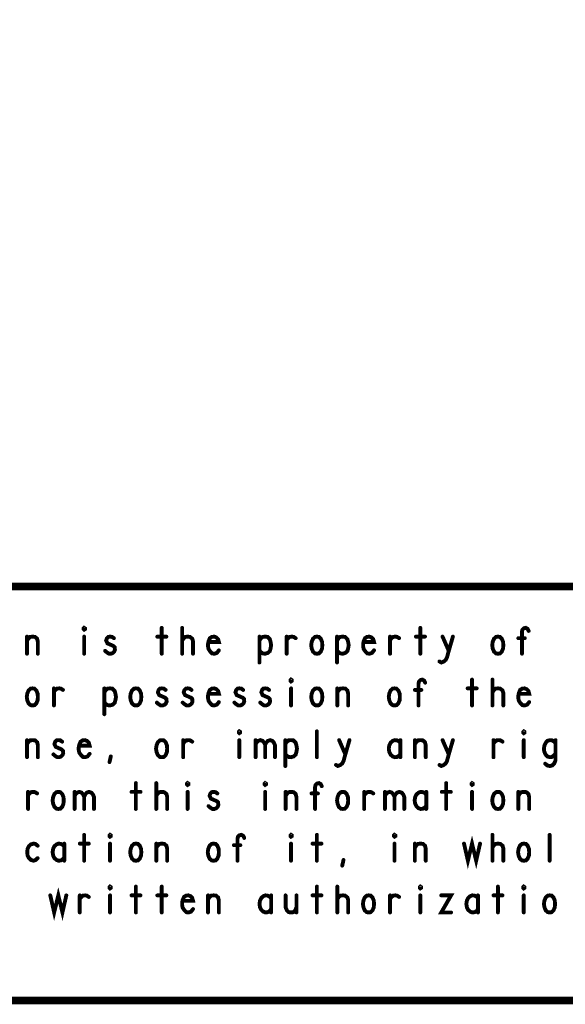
# Model space of a CAD drawing. Extents: x 23.5 to 56.6, y 21.5 to 42.6.
# Tile 12 of 29: x 46.6 to 48.7, y 21.5 to 25.3. Entities that reach past the tile are written whole.
import ezdxf

# ---------------------------------------------------------------- set-up
doc = ezdxf.new("R2010")
doc.units = 0
doc.layers.add('1', color=2, linetype='CONTINUOUS')

msp = doc.modelspace()

# ---------------------------------------------------------------- linework, layer by layer
at = {"layer": '1'}
for points, const_width in [([(23.545, 21.545), (56.545, 21.545), (56.545, 42.545), (23.545, 42.545), (23.545, 21.545)], 0.03), ([(50.345, 23.145), (44.47, 23.145), (44.47, 21.545)], 0.03), ([(46.807, 22.978), (46.805, 22.98), (46.805, 22.983), (46.807, 22.985), (46.81, 22.983), (46.81, 22.98), (46.807, 22.978)], 0.015), ([(47.107, 22.985), (47.107, 22.885)], 0.015), ([(47.186, 22.885), (47.186, 22.985)], 0.015), ([(48.107, 22.985), (48.107, 22.885)], 0.015), ([(48.5, 22.885), (48.5, 22.97), (48.502, 22.978), (48.507, 22.983), (48.515, 22.985), (48.522, 22.981), (48.526, 22.973)], 0.015), ([(46.586, 22.935), (46.591, 22.943), (46.598, 22.95), (46.608, 22.951), (46.617, 22.95), (46.625, 22.943), (46.628, 22.931), (46.628, 22.885)], 0.015), ([(46.586, 22.885), (46.586, 22.951)], 0.015), ([(46.807, 22.951), (46.807, 22.885)], 0.015), ([(46.888, 22.896), (46.895, 22.89), (46.903, 22.885), (46.911, 22.885), (46.918, 22.888), (46.923, 22.893), (46.926, 22.9), (46.925, 22.91), (46.92, 22.915), (46.897, 22.925), (46.892, 22.936), (46.895, 22.945), (46.9, 22.95), (46.907, 22.951), (46.915, 22.95), (46.922, 22.945)], 0.015), ([(47.09, 22.951), (47.125, 22.951)], 0.015), ([(47.186, 22.936), (47.192, 22.945), (47.198, 22.95), (47.208, 22.951), (47.216, 22.95), (47.225, 22.943), (47.228, 22.933), (47.228, 22.885)], 0.015), ([(47.288, 22.93), (47.328, 22.93), (47.325, 22.941), (47.318, 22.948), (47.31, 22.951), (47.301, 22.95), (47.293, 22.945), (47.288, 22.933), (47.286, 22.923), (47.286, 22.913), (47.288, 22.903), (47.295, 22.893), (47.302, 22.886), (47.311, 22.885), (47.32, 22.888), (47.328, 22.898)], 0.015), ([(47.485, 22.936), (47.491, 22.945), (47.497, 22.95), (47.507, 22.951), (47.516, 22.95), (47.525, 22.941), (47.528, 22.93), (47.53, 22.918), (47.528, 22.906), (47.525, 22.895), (47.517, 22.888), (47.507, 22.885), (47.498, 22.886), (47.49, 22.891), (47.485, 22.898)], 0.015), ([(47.485, 22.851), (47.485, 22.951)], 0.015), ([(47.59, 22.938), (47.596, 22.945), (47.602, 22.95), (47.611, 22.951), (47.617, 22.95), (47.625, 22.945)], 0.015), ([(47.59, 22.885), (47.59, 22.951)], 0.015), ([(47.707, 22.885), (47.7, 22.886), (47.692, 22.893), (47.687, 22.905), (47.685, 22.918), (47.687, 22.931), (47.692, 22.943), (47.7, 22.95), (47.707, 22.951), (47.715, 22.95), (47.722, 22.943), (47.727, 22.931), (47.728, 22.918), (47.727, 22.905), (47.722, 22.893), (47.715, 22.886), (47.707, 22.885)], 0.015), ([(47.785, 22.936), (47.791, 22.945), (47.797, 22.95), (47.807, 22.951), (47.816, 22.95), (47.825, 22.941), (47.828, 22.93), (47.83, 22.918), (47.828, 22.906), (47.825, 22.895), (47.817, 22.888), (47.807, 22.885), (47.798, 22.886), (47.79, 22.891), (47.785, 22.898)], 0.015), ([(47.785, 22.851), (47.785, 22.951)], 0.015), ([(47.888, 22.93), (47.928, 22.93), (47.925, 22.941), (47.918, 22.948), (47.91, 22.951), (47.901, 22.95), (47.893, 22.945), (47.888, 22.933), (47.886, 22.923), (47.886, 22.913), (47.888, 22.903), (47.895, 22.893), (47.902, 22.886), (47.911, 22.885), (47.92, 22.888), (47.928, 22.898)], 0.015), ([(47.99, 22.938), (47.996, 22.945), (48.002, 22.95), (48.011, 22.951), (48.017, 22.95), (48.025, 22.945)], 0.015), ([(47.99, 22.885), (47.99, 22.951)], 0.015), ([(48.09, 22.951), (48.125, 22.951)], 0.015), ([(48.181, 22.855), (48.188, 22.851), (48.198, 22.855), (48.205, 22.861), (48.21, 22.87), (48.217, 22.896), (48.233, 22.951)], 0.015), ([(48.193, 22.951), (48.217, 22.896)], 0.015), ([(48.407, 22.885), (48.4, 22.886), (48.392, 22.893), (48.387, 22.905), (48.385, 22.918), (48.387, 22.931), (48.392, 22.943), (48.4, 22.95), (48.407, 22.951), (48.415, 22.95), (48.422, 22.943), (48.427, 22.931), (48.428, 22.918), (48.427, 22.905), (48.422, 22.893), (48.415, 22.886), (48.407, 22.885)], 0.015), ([(48.511, 22.945), (48.486, 22.945)], 0.015), ([(47.607, 22.778), (47.605, 22.78), (47.605, 22.783), (47.607, 22.785), (47.61, 22.783), (47.61, 22.78), (47.607, 22.778)], 0.015), ([(46.607, 22.685), (46.6, 22.686), (46.592, 22.693), (46.587, 22.705), (46.585, 22.718), (46.587, 22.731), (46.592, 22.743), (46.6, 22.75), (46.607, 22.751), (46.615, 22.75), (46.622, 22.743), (46.627, 22.731), (46.628, 22.718), (46.627, 22.705), (46.622, 22.693), (46.615, 22.686), (46.607, 22.685)], 0.015), ([(46.69, 22.738), (46.696, 22.745), (46.702, 22.75), (46.711, 22.751), (46.717, 22.75), (46.725, 22.745)], 0.015), ([(46.69, 22.685), (46.69, 22.751)], 0.015), ([(46.885, 22.736), (46.891, 22.745), (46.897, 22.75), (46.907, 22.751), (46.916, 22.75), (46.925, 22.741), (46.928, 22.73), (46.93, 22.718), (46.928, 22.706), (46.925, 22.695), (46.917, 22.688), (46.907, 22.685), (46.898, 22.686), (46.89, 22.691), (46.885, 22.698)], 0.015), ([(46.885, 22.651), (46.885, 22.751)], 0.015), ([(47.007, 22.685), (47, 22.686), (46.992, 22.693), (46.987, 22.705), (46.985, 22.718), (46.987, 22.731), (46.992, 22.743), (47, 22.75), (47.007, 22.751), (47.015, 22.75), (47.022, 22.743), (47.027, 22.731), (47.028, 22.718), (47.027, 22.705), (47.022, 22.693), (47.015, 22.686), (47.007, 22.685)], 0.015), ([(47.088, 22.696), (47.095, 22.69), (47.103, 22.685), (47.111, 22.685), (47.118, 22.688), (47.123, 22.693), (47.126, 22.7), (47.125, 22.71), (47.12, 22.715), (47.097, 22.725), (47.092, 22.736), (47.095, 22.745), (47.1, 22.75), (47.107, 22.751), (47.115, 22.75), (47.122, 22.745)], 0.015), ([(47.188, 22.696), (47.195, 22.69), (47.203, 22.685), (47.211, 22.685), (47.218, 22.688), (47.223, 22.693), (47.226, 22.7), (47.225, 22.71), (47.22, 22.715), (47.197, 22.725), (47.192, 22.736), (47.195, 22.745), (47.2, 22.75), (47.207, 22.751), (47.215, 22.75), (47.222, 22.745)], 0.015), ([(47.288, 22.73), (47.328, 22.73), (47.325, 22.741), (47.318, 22.748), (47.31, 22.751), (47.301, 22.75), (47.293, 22.745), (47.288, 22.733), (47.286, 22.723), (47.286, 22.713), (47.288, 22.703), (47.295, 22.693), (47.302, 22.686), (47.311, 22.685), (47.32, 22.688), (47.328, 22.698)], 0.015), ([(47.388, 22.696), (47.395, 22.69), (47.403, 22.685), (47.411, 22.685), (47.418, 22.688), (47.423, 22.693), (47.426, 22.7), (47.425, 22.71), (47.42, 22.715), (47.397, 22.725), (47.392, 22.736), (47.395, 22.745), (47.4, 22.75), (47.407, 22.751), (47.415, 22.75), (47.422, 22.745)], 0.015), ([(47.488, 22.696), (47.495, 22.69), (47.503, 22.685), (47.511, 22.685), (47.518, 22.688), (47.523, 22.693), (47.526, 22.7), (47.525, 22.71), (47.52, 22.715), (47.497, 22.725), (47.492, 22.736), (47.495, 22.745), (47.5, 22.75), (47.507, 22.751), (47.515, 22.75), (47.522, 22.745)], 0.015), ([(47.607, 22.751), (47.607, 22.685)], 0.015), ([(47.707, 22.685), (47.7, 22.686), (47.692, 22.693), (47.687, 22.705), (47.685, 22.718), (47.687, 22.731), (47.692, 22.743), (47.7, 22.75), (47.707, 22.751), (47.715, 22.75), (47.722, 22.743), (47.727, 22.731), (47.728, 22.718), (47.727, 22.705), (47.722, 22.693), (47.715, 22.686), (47.707, 22.685)], 0.015), ([(47.786, 22.735), (47.791, 22.743), (47.798, 22.75), (47.808, 22.751), (47.817, 22.75), (47.825, 22.743), (47.828, 22.731), (47.828, 22.685)], 0.015), ([(47.786, 22.685), (47.786, 22.751)], 0.015), ([(48.007, 22.685), (48, 22.686), (47.992, 22.693), (47.987, 22.705), (47.985, 22.718), (47.987, 22.731), (47.992, 22.743), (48, 22.75), (48.007, 22.751), (48.015, 22.75), (48.022, 22.743), (48.027, 22.731), (48.028, 22.718), (48.027, 22.705), (48.022, 22.693), (48.015, 22.686), (48.007, 22.685)], 0.015), ([(48.1, 22.685), (48.1, 22.77), (48.102, 22.778), (48.107, 22.783), (48.115, 22.785), (48.122, 22.781), (48.126, 22.773)], 0.015), ([(48.29, 22.751), (48.325, 22.751)], 0.015), ([(48.307, 22.785), (48.307, 22.685)], 0.015), ([(48.386, 22.685), (48.386, 22.785)], 0.015), ([(48.386, 22.736), (48.392, 22.745), (48.398, 22.75), (48.408, 22.751), (48.416, 22.75), (48.425, 22.743), (48.428, 22.733), (48.428, 22.685)], 0.015), ([(48.488, 22.73), (48.528, 22.73), (48.525, 22.741), (48.518, 22.748), (48.51, 22.751), (48.501, 22.75), (48.493, 22.745), (48.488, 22.733), (48.486, 22.723), (48.486, 22.713), (48.488, 22.703), (48.495, 22.693), (48.502, 22.686), (48.511, 22.685), (48.52, 22.688), (48.528, 22.698)], 0.015), ([(48.111, 22.745), (48.086, 22.745)], 0.015), ([(47.407, 22.578), (47.405, 22.58), (47.405, 22.583), (47.407, 22.585), (47.41, 22.583), (47.41, 22.58), (47.407, 22.578)], 0.015), ([(47.707, 22.485), (47.707, 22.585)], 0.015), ([(48.507, 22.578), (48.505, 22.58), (48.505, 22.583), (48.507, 22.585), (48.51, 22.583), (48.51, 22.58), (48.507, 22.578)], 0.015), ([(46.586, 22.535), (46.591, 22.543), (46.598, 22.55), (46.608, 22.551), (46.617, 22.55), (46.625, 22.543), (46.628, 22.531), (46.628, 22.485)], 0.015), ([(46.586, 22.485), (46.586, 22.551)], 0.015), ([(46.688, 22.496), (46.695, 22.49), (46.703, 22.485), (46.711, 22.485), (46.718, 22.488), (46.723, 22.493), (46.726, 22.5), (46.725, 22.51), (46.72, 22.515), (46.697, 22.525), (46.692, 22.536), (46.695, 22.545), (46.7, 22.55), (46.707, 22.551), (46.715, 22.55), (46.722, 22.545)], 0.015), ([(46.788, 22.53), (46.828, 22.53), (46.825, 22.541), (46.818, 22.548), (46.81, 22.551), (46.801, 22.55), (46.793, 22.545), (46.788, 22.533), (46.786, 22.523), (46.786, 22.513), (46.788, 22.503), (46.795, 22.493), (46.802, 22.486), (46.811, 22.485), (46.82, 22.488), (46.828, 22.498)], 0.015), ([(47.107, 22.485), (47.1, 22.486), (47.092, 22.493), (47.087, 22.505), (47.085, 22.518), (47.087, 22.531), (47.092, 22.543), (47.1, 22.55), (47.107, 22.551), (47.115, 22.55), (47.122, 22.543), (47.127, 22.531), (47.128, 22.518), (47.127, 22.505), (47.122, 22.493), (47.115, 22.486), (47.107, 22.485)], 0.015), ([(47.19, 22.538), (47.196, 22.545), (47.202, 22.55), (47.211, 22.551), (47.217, 22.55), (47.225, 22.545)], 0.015), ([(47.19, 22.485), (47.19, 22.551)], 0.015), ([(47.407, 22.551), (47.407, 22.485)], 0.015), ([(47.47, 22.533), (47.473, 22.541), (47.48, 22.548), (47.488, 22.551), (47.497, 22.548), (47.503, 22.541), (47.507, 22.533), (47.507, 22.485)], 0.015), ([(47.47, 22.485), (47.47, 22.551)], 0.015), ([(47.507, 22.533), (47.511, 22.541), (47.517, 22.548), (47.526, 22.551), (47.535, 22.548), (47.541, 22.541), (47.545, 22.531), (47.545, 22.485)], 0.015), ([(47.585, 22.536), (47.591, 22.545), (47.597, 22.55), (47.607, 22.551), (47.616, 22.55), (47.625, 22.541), (47.628, 22.53), (47.63, 22.518), (47.628, 22.506), (47.625, 22.495), (47.617, 22.488), (47.607, 22.485), (47.598, 22.486), (47.59, 22.491), (47.585, 22.498)], 0.015), ([(47.585, 22.451), (47.585, 22.551)], 0.015), ([(47.781, 22.455), (47.788, 22.451), (47.798, 22.455), (47.805, 22.461), (47.81, 22.47), (47.817, 22.496), (47.833, 22.551)], 0.015), ([(47.793, 22.551), (47.817, 22.496)], 0.015), ([(48.03, 22.54), (48.025, 22.546), (48.017, 22.55), (48.008, 22.551), (48, 22.548), (47.992, 22.541), (47.987, 22.531), (47.985, 22.518), (47.987, 22.505), (47.992, 22.495), (48, 22.488), (48.008, 22.485), (48.017, 22.486), (48.025, 22.491), (48.03, 22.498)], 0.015), ([(48.03, 22.485), (48.03, 22.551)], 0.015), ([(48.086, 22.535), (48.091, 22.543), (48.098, 22.55), (48.108, 22.551), (48.117, 22.55), (48.125, 22.543), (48.128, 22.531), (48.128, 22.485)], 0.015), ([(48.086, 22.485), (48.086, 22.551)], 0.015), ([(48.181, 22.455), (48.188, 22.451), (48.198, 22.455), (48.205, 22.461), (48.21, 22.47), (48.217, 22.496), (48.233, 22.551)], 0.015), ([(48.193, 22.551), (48.217, 22.496)], 0.015), ([(48.39, 22.538), (48.396, 22.545), (48.402, 22.55), (48.411, 22.551), (48.417, 22.55), (48.425, 22.545)], 0.015), ([(48.39, 22.485), (48.39, 22.551)], 0.015), ([(48.507, 22.551), (48.507, 22.485)], 0.015), ([(48.63, 22.538), (48.625, 22.545), (48.617, 22.55), (48.608, 22.551), (48.598, 22.548), (48.592, 22.541), (48.587, 22.53), (48.585, 22.518), (48.586, 22.508), (48.591, 22.496), (48.598, 22.488), (48.608, 22.485), (48.616, 22.486), (48.625, 22.493), (48.63, 22.5)], 0.015), ([(48.59, 22.46), (48.598, 22.453), (48.608, 22.451), (48.617, 22.453), (48.625, 22.461), (48.63, 22.473), (48.63, 22.551)], 0.015), ([(46.905, 22.466), (46.91, 22.488)], 0.015), ([(47.007, 22.385), (47.007, 22.285)], 0.015), ([(47.086, 22.285), (47.086, 22.385)], 0.015), ([(47.207, 22.378), (47.205, 22.38), (47.205, 22.383), (47.207, 22.385), (47.21, 22.383), (47.21, 22.38), (47.207, 22.378)], 0.015), ([(47.507, 22.378), (47.505, 22.38), (47.505, 22.383), (47.507, 22.385), (47.51, 22.383), (47.51, 22.38), (47.507, 22.378)], 0.015), ([(47.7, 22.285), (47.7, 22.37), (47.702, 22.378), (47.707, 22.383), (47.715, 22.385), (47.722, 22.381), (47.726, 22.373)], 0.015), ([(48.207, 22.385), (48.207, 22.285)], 0.015), ([(48.307, 22.378), (48.305, 22.38), (48.305, 22.383), (48.307, 22.385), (48.31, 22.383), (48.31, 22.38), (48.307, 22.378)], 0.015), ([(46.59, 22.338), (46.596, 22.345), (46.602, 22.35), (46.611, 22.351), (46.617, 22.35), (46.625, 22.345)], 0.015), ([(46.59, 22.285), (46.59, 22.351)], 0.015), ([(46.707, 22.285), (46.7, 22.286), (46.692, 22.293), (46.687, 22.305), (46.685, 22.318), (46.687, 22.331), (46.692, 22.343), (46.7, 22.35), (46.707, 22.351), (46.715, 22.35), (46.722, 22.343), (46.727, 22.331), (46.728, 22.318), (46.727, 22.305), (46.722, 22.293), (46.715, 22.286), (46.707, 22.285)], 0.015), ([(46.77, 22.333), (46.773, 22.341), (46.78, 22.348), (46.788, 22.351), (46.797, 22.348), (46.803, 22.341), (46.807, 22.333), (46.807, 22.285)], 0.015), ([(46.77, 22.285), (46.77, 22.351)], 0.015), ([(46.807, 22.333), (46.811, 22.341), (46.817, 22.348), (46.826, 22.351), (46.835, 22.348), (46.841, 22.341), (46.845, 22.331), (46.845, 22.285)], 0.015), ([(46.99, 22.351), (47.025, 22.351)], 0.015), ([(47.086, 22.336), (47.092, 22.345), (47.098, 22.35), (47.108, 22.351), (47.116, 22.35), (47.125, 22.343), (47.128, 22.333), (47.128, 22.285)], 0.015), ([(47.207, 22.351), (47.207, 22.285)], 0.015), ([(47.288, 22.296), (47.295, 22.29), (47.303, 22.285), (47.311, 22.285), (47.318, 22.288), (47.323, 22.293), (47.326, 22.3), (47.325, 22.31), (47.32, 22.315), (47.297, 22.325), (47.292, 22.336), (47.295, 22.345), (47.3, 22.35), (47.307, 22.351), (47.315, 22.35), (47.322, 22.345)], 0.015), ([(47.507, 22.351), (47.507, 22.285)], 0.015), ([(47.586, 22.335), (47.591, 22.343), (47.598, 22.35), (47.608, 22.351), (47.617, 22.35), (47.625, 22.343), (47.628, 22.331), (47.628, 22.285)], 0.015), ([(47.586, 22.285), (47.586, 22.351)], 0.015), ([(47.711, 22.345), (47.686, 22.345)], 0.015), ([(47.807, 22.285), (47.8, 22.286), (47.792, 22.293), (47.787, 22.305), (47.785, 22.318), (47.787, 22.331), (47.792, 22.343), (47.8, 22.35), (47.807, 22.351), (47.815, 22.35), (47.822, 22.343), (47.827, 22.331), (47.828, 22.318), (47.827, 22.305), (47.822, 22.293), (47.815, 22.286), (47.807, 22.285)], 0.015), ([(47.89, 22.338), (47.896, 22.345), (47.902, 22.35), (47.911, 22.351), (47.917, 22.35), (47.925, 22.345)], 0.015), ([(47.89, 22.285), (47.89, 22.351)], 0.015), ([(47.97, 22.333), (47.973, 22.341), (47.98, 22.348), (47.988, 22.351), (47.997, 22.348), (48.003, 22.341), (48.007, 22.333), (48.007, 22.285)], 0.015), ([(47.97, 22.285), (47.97, 22.351)], 0.015), ([(48.007, 22.333), (48.011, 22.341), (48.017, 22.348), (48.026, 22.351), (48.035, 22.348), (48.041, 22.341), (48.045, 22.331), (48.045, 22.285)], 0.015), ([(48.13, 22.34), (48.125, 22.346), (48.117, 22.35), (48.108, 22.351), (48.1, 22.348), (48.092, 22.341), (48.087, 22.331), (48.085, 22.318), (48.087, 22.305), (48.092, 22.295), (48.1, 22.288), (48.108, 22.285), (48.117, 22.286), (48.125, 22.291), (48.13, 22.298)], 0.015), ([(48.13, 22.285), (48.13, 22.351)], 0.015), ([(48.19, 22.351), (48.225, 22.351)], 0.015), ([(48.307, 22.351), (48.307, 22.285)], 0.015), ([(48.407, 22.285), (48.4, 22.286), (48.392, 22.293), (48.387, 22.305), (48.385, 22.318), (48.387, 22.331), (48.392, 22.343), (48.4, 22.35), (48.407, 22.351), (48.415, 22.35), (48.422, 22.343), (48.427, 22.331), (48.428, 22.318), (48.427, 22.305), (48.422, 22.293), (48.415, 22.286), (48.407, 22.285)], 0.015), ([(48.486, 22.335), (48.491, 22.343), (48.498, 22.35), (48.508, 22.351), (48.517, 22.35), (48.525, 22.343), (48.528, 22.331), (48.528, 22.285)], 0.015), ([(48.486, 22.285), (48.486, 22.351)], 0.015), ([(46.807, 22.185), (46.807, 22.085)], 0.015), ([(46.907, 22.178), (46.905, 22.18), (46.905, 22.183), (46.907, 22.185), (46.91, 22.183), (46.91, 22.18), (46.907, 22.178)], 0.015), ([(47.4, 22.085), (47.4, 22.17), (47.402, 22.178), (47.407, 22.183), (47.415, 22.185), (47.422, 22.181), (47.426, 22.173)], 0.015), ([(47.607, 22.178), (47.605, 22.18), (47.605, 22.183), (47.607, 22.185), (47.61, 22.183), (47.61, 22.18), (47.607, 22.178)], 0.015), ([(47.707, 22.185), (47.707, 22.085)], 0.015), ([(48.007, 22.178), (48.005, 22.18), (48.005, 22.183), (48.007, 22.185), (48.01, 22.183), (48.01, 22.18), (48.007, 22.178)], 0.015), ([(48.386, 22.085), (48.386, 22.185)], 0.015), ([(48.607, 22.085), (48.607, 22.185)], 0.015), ([(46.627, 22.143), (46.618, 22.15), (46.611, 22.151), (46.601, 22.148), (46.593, 22.141), (46.588, 22.13), (46.587, 22.118), (46.588, 22.106), (46.593, 22.096), (46.601, 22.088), (46.611, 22.085), (46.62, 22.088), (46.627, 22.095)], 0.015), ([(46.73, 22.14), (46.725, 22.146), (46.717, 22.15), (46.708, 22.151), (46.7, 22.148), (46.692, 22.141), (46.687, 22.131), (46.685, 22.118), (46.687, 22.105), (46.692, 22.095), (46.7, 22.088), (46.708, 22.085), (46.717, 22.086), (46.725, 22.091), (46.73, 22.098)], 0.015), ([(46.73, 22.085), (46.73, 22.151)], 0.015), ([(46.79, 22.151), (46.825, 22.151)], 0.015), ([(46.907, 22.151), (46.907, 22.085)], 0.015), ([(47.007, 22.085), (47, 22.086), (46.992, 22.093), (46.987, 22.105), (46.985, 22.118), (46.987, 22.131), (46.992, 22.143), (47, 22.15), (47.007, 22.151), (47.015, 22.15), (47.022, 22.143), (47.027, 22.131), (47.028, 22.118), (47.027, 22.105), (47.022, 22.093), (47.015, 22.086), (47.007, 22.085)], 0.015), ([(47.086, 22.135), (47.091, 22.143), (47.098, 22.15), (47.108, 22.151), (47.117, 22.15), (47.125, 22.143), (47.128, 22.131), (47.128, 22.085)], 0.015), ([(47.086, 22.085), (47.086, 22.151)], 0.015), ([(47.307, 22.085), (47.3, 22.086), (47.292, 22.093), (47.287, 22.105), (47.285, 22.118), (47.287, 22.131), (47.292, 22.143), (47.3, 22.15), (47.307, 22.151), (47.315, 22.15), (47.322, 22.143), (47.327, 22.131), (47.328, 22.118), (47.327, 22.105), (47.322, 22.093), (47.315, 22.086), (47.307, 22.085)], 0.015), ([(47.411, 22.145), (47.386, 22.145)], 0.015), ([(47.607, 22.151), (47.607, 22.085)], 0.015), ([(47.69, 22.151), (47.725, 22.151)], 0.015), ([(48.007, 22.151), (48.007, 22.085)], 0.015), ([(48.086, 22.135), (48.091, 22.143), (48.098, 22.15), (48.108, 22.151), (48.117, 22.15), (48.125, 22.143), (48.128, 22.131), (48.128, 22.085)], 0.015), ([(48.086, 22.085), (48.086, 22.151)], 0.015), ([(48.276, 22.151), (48.291, 22.085), (48.307, 22.151), (48.323, 22.085), (48.338, 22.151)], 0.015), ([(48.386, 22.136), (48.392, 22.145), (48.398, 22.15), (48.408, 22.151), (48.416, 22.15), (48.425, 22.143), (48.428, 22.133), (48.428, 22.085)], 0.015), ([(48.507, 22.085), (48.5, 22.086), (48.492, 22.093), (48.487, 22.105), (48.485, 22.118), (48.487, 22.131), (48.492, 22.143), (48.5, 22.15), (48.507, 22.151), (48.515, 22.15), (48.522, 22.143), (48.527, 22.131), (48.528, 22.118), (48.527, 22.105), (48.522, 22.093), (48.515, 22.086), (48.507, 22.085)], 0.015), ([(47.805, 22.066), (47.81, 22.088)], 0.015), ([(46.676, 21.951), (46.691, 21.885), (46.707, 21.951), (46.723, 21.885), (46.738, 21.951)], 0.015), ([(46.79, 21.938), (46.796, 21.945), (46.802, 21.95), (46.811, 21.951), (46.817, 21.95), (46.825, 21.945)], 0.015), ([(46.79, 21.885), (46.79, 21.951)], 0.015), ([(46.907, 21.978), (46.905, 21.98), (46.905, 21.983), (46.907, 21.985), (46.91, 21.983), (46.91, 21.98), (46.907, 21.978)], 0.015), ([(46.907, 21.951), (46.907, 21.885)], 0.015), ([(46.99, 21.951), (47.025, 21.951)], 0.015), ([(47.007, 21.985), (47.007, 21.885)], 0.015), ([(47.09, 21.951), (47.125, 21.951)], 0.015), ([(47.107, 21.985), (47.107, 21.885)], 0.015), ([(47.188, 21.93), (47.228, 21.93), (47.225, 21.941), (47.218, 21.948), (47.21, 21.951), (47.201, 21.95), (47.193, 21.945), (47.188, 21.933), (47.186, 21.923), (47.186, 21.913), (47.188, 21.903), (47.195, 21.893), (47.202, 21.886), (47.211, 21.885), (47.22, 21.888), (47.228, 21.898)], 0.015), ([(47.286, 21.935), (47.291, 21.943), (47.298, 21.95), (47.308, 21.951), (47.317, 21.95), (47.325, 21.943), (47.328, 21.931), (47.328, 21.885)], 0.015), ([(47.286, 21.885), (47.286, 21.951)], 0.015), ([(47.53, 21.94), (47.525, 21.946), (47.517, 21.95), (47.508, 21.951), (47.5, 21.948), (47.492, 21.941), (47.487, 21.931), (47.485, 21.918), (47.487, 21.905), (47.492, 21.895), (47.5, 21.888), (47.508, 21.885), (47.517, 21.886), (47.525, 21.891), (47.53, 21.898)], 0.015), ([(47.53, 21.885), (47.53, 21.951)], 0.015), ([(47.586, 21.951), (47.586, 21.905), (47.591, 21.893), (47.598, 21.886), (47.607, 21.885), (47.616, 21.886), (47.623, 21.893), (47.628, 21.905)], 0.015), ([(47.628, 21.885), (47.628, 21.951)], 0.015), ([(47.69, 21.951), (47.725, 21.951)], 0.015), ([(47.707, 21.985), (47.707, 21.885)], 0.015), ([(47.786, 21.885), (47.786, 21.985)], 0.015), ([(47.786, 21.936), (47.792, 21.945), (47.798, 21.95), (47.808, 21.951), (47.816, 21.95), (47.825, 21.943), (47.828, 21.933), (47.828, 21.885)], 0.015), ([(47.907, 21.885), (47.9, 21.886), (47.892, 21.893), (47.887, 21.905), (47.885, 21.918), (47.887, 21.931), (47.892, 21.943), (47.9, 21.95), (47.907, 21.951), (47.915, 21.95), (47.922, 21.943), (47.927, 21.931), (47.928, 21.918), (47.927, 21.905), (47.922, 21.893), (47.915, 21.886), (47.907, 21.885)], 0.015), ([(47.99, 21.938), (47.996, 21.945), (48.002, 21.95), (48.011, 21.951), (48.017, 21.95), (48.025, 21.945)], 0.015), ([(47.99, 21.885), (47.99, 21.951)], 0.015), ([(48.107, 21.978), (48.105, 21.98), (48.105, 21.983), (48.107, 21.985), (48.11, 21.983), (48.11, 21.98), (48.107, 21.978)], 0.015), ([(48.107, 21.951), (48.107, 21.885)], 0.015), ([(48.188, 21.951), (48.226, 21.951), (48.188, 21.885), (48.226, 21.885)], 0.015), ([(48.33, 21.94), (48.325, 21.946), (48.317, 21.95), (48.308, 21.951), (48.3, 21.948), (48.292, 21.941), (48.287, 21.931), (48.285, 21.918), (48.287, 21.905), (48.292, 21.895), (48.3, 21.888), (48.308, 21.885), (48.317, 21.886), (48.325, 21.891), (48.33, 21.898)], 0.015), ([(48.33, 21.885), (48.33, 21.951)], 0.015), ([(48.39, 21.951), (48.425, 21.951)], 0.015), ([(48.407, 21.985), (48.407, 21.885)], 0.015), ([(48.507, 21.978), (48.505, 21.98), (48.505, 21.983), (48.507, 21.985), (48.51, 21.983), (48.51, 21.98), (48.507, 21.978)], 0.015), ([(48.507, 21.951), (48.507, 21.885)], 0.015), ([(48.607, 21.885), (48.6, 21.886), (48.592, 21.893), (48.587, 21.905), (48.585, 21.918), (48.587, 21.931), (48.592, 21.943), (48.6, 21.95), (48.607, 21.951), (48.615, 21.95), (48.622, 21.943), (48.627, 21.931), (48.628, 21.918), (48.627, 21.905), (48.622, 21.893), (48.615, 21.886), (48.607, 21.885)], 0.015)]:
    msp.add_lwpolyline(points, dxfattribs=dict(at, const_width=const_width))
at = {"layer": '1', "const_width": 0.0075}
for points in [[(46.81075, 22.978, 1), (46.80325, 22.978, 1)], [(46.81075, 22.978, 1), (46.80325, 22.978, 1)], [(47.11075, 22.985, 1), (47.10325, 22.985, 1)], [(47.18975, 22.985, 1), (47.18225, 22.985, 1)], [(48.11075, 22.985, 1), (48.10325, 22.985, 1)], [(46.58975, 22.951, 1), (46.58225, 22.951, 1)], [(46.81075, 22.951, 1), (46.80325, 22.951, 1)], [(46.92575, 22.945, 1), (46.91825, 22.945, 1)], [(47.09375, 22.951, 1), (47.08625, 22.951, 1)], [(47.12875, 22.951, 1), (47.12125, 22.951, 1)], [(47.48875, 22.951, 1), (47.48125, 22.951, 1)], [(47.59375, 22.951, 1), (47.58625, 22.951, 1)], [(47.62875, 22.945, 1), (47.62125, 22.945, 1)], [(47.78875, 22.951, 1), (47.78125, 22.951, 1)], [(47.99375, 22.951, 1), (47.98625, 22.951, 1)], [(48.02875, 22.945, 1), (48.02125, 22.945, 1)], [(48.09375, 22.951, 1), (48.08625, 22.951, 1)], [(48.12875, 22.951, 1), (48.12125, 22.951, 1)], [(48.19675, 22.951, 1), (48.18925, 22.951, 1)], [(48.23675, 22.951, 1), (48.22925, 22.951, 1)], [(48.48975, 22.945, 1), (48.48225, 22.945, 1)], [(48.51475, 22.945, 1), (48.50725, 22.945, 1)], [(48.52975, 22.973, 1), (48.52225, 22.973, 1)], [(46.58975, 22.935, 1), (46.58225, 22.935, 1)], [(47.18975, 22.936, 1), (47.18225, 22.936, 1)], [(47.29175, 22.93, 1), (47.28425, 22.93, 1)], [(47.48875, 22.936, 1), (47.48125, 22.936, 1)], [(47.59375, 22.938, 1), (47.58625, 22.938, 1)], [(47.78875, 22.936, 1), (47.78125, 22.936, 1)], [(47.89175, 22.93, 1), (47.88425, 22.93, 1)], [(47.99375, 22.938, 1), (47.98625, 22.938, 1)], [(46.58975, 22.885, 1), (46.58225, 22.885, 1)], [(46.63175, 22.885, 1), (46.62425, 22.885, 1)], [(46.81075, 22.885, 1), (46.80325, 22.885, 1)], [(46.89175, 22.896, 1), (46.88425, 22.896, 1)], [(47.11075, 22.885, 1), (47.10325, 22.885, 1)], [(47.18975, 22.885, 1), (47.18225, 22.885, 1)], [(47.23175, 22.885, 1), (47.22425, 22.885, 1)], [(47.33175, 22.898, 1), (47.32425, 22.898, 1)], [(47.48875, 22.898, 1), (47.48125, 22.898, 1)], [(47.59375, 22.885, 1), (47.58625, 22.885, 1)], [(47.71075, 22.885, 1), (47.70325, 22.885, 1)], [(47.71075, 22.885, 1), (47.70325, 22.885, 1)], [(47.78875, 22.898, 1), (47.78125, 22.898, 1)], [(47.93175, 22.898, 1), (47.92425, 22.898, 1)], [(47.99375, 22.885, 1), (47.98625, 22.885, 1)], [(48.11075, 22.885, 1), (48.10325, 22.885, 1)], [(48.22075, 22.896, 1), (48.21325, 22.896, 1)], [(48.41075, 22.885, 1), (48.40325, 22.885, 1)], [(48.41075, 22.885, 1), (48.40325, 22.885, 1)], [(48.50375, 22.885, 1), (48.49625, 22.885, 1)], [(47.48875, 22.851, 1), (47.48125, 22.851, 1)], [(47.78875, 22.851, 1), (47.78125, 22.851, 1)], [(48.18475, 22.855, 1), (48.17725, 22.855, 1)], [(46.69375, 22.751, 1), (46.68625, 22.751, 1)], [(46.88875, 22.751, 1), (46.88125, 22.751, 1)], [(47.61075, 22.778, 1), (47.60325, 22.778, 1)], [(47.61075, 22.778, 1), (47.60325, 22.778, 1)], [(47.61075, 22.751, 1), (47.60325, 22.751, 1)], [(47.78975, 22.751, 1), (47.78225, 22.751, 1)], [(48.12975, 22.773, 1), (48.12225, 22.773, 1)], [(48.29375, 22.751, 1), (48.28625, 22.751, 1)], [(48.31075, 22.785, 1), (48.30325, 22.785, 1)], [(48.32875, 22.751, 1), (48.32125, 22.751, 1)], [(48.38975, 22.785, 1), (48.38225, 22.785, 1)], [(46.69375, 22.738, 1), (46.68625, 22.738, 1)], [(46.72875, 22.745, 1), (46.72125, 22.745, 1)], [(46.88875, 22.736, 1), (46.88125, 22.736, 1)], [(47.12575, 22.745, 1), (47.11825, 22.745, 1)], [(47.22575, 22.745, 1), (47.21825, 22.745, 1)], [(47.29175, 22.73, 1), (47.28425, 22.73, 1)], [(47.42575, 22.745, 1), (47.41825, 22.745, 1)], [(47.52575, 22.745, 1), (47.51825, 22.745, 1)], [(47.78975, 22.735, 1), (47.78225, 22.735, 1)], [(48.08975, 22.745, 1), (48.08225, 22.745, 1)], [(48.11475, 22.745, 1), (48.10725, 22.745, 1)], [(48.38975, 22.736, 1), (48.38225, 22.736, 1)], [(48.49175, 22.73, 1), (48.48425, 22.73, 1)], [(46.61075, 22.685, 1), (46.60325, 22.685, 1)], [(46.61075, 22.685, 1), (46.60325, 22.685, 1)], [(46.69375, 22.685, 1), (46.68625, 22.685, 1)], [(46.88875, 22.698, 1), (46.88125, 22.698, 1)], [(47.01075, 22.685, 1), (47.00325, 22.685, 1)], [(47.01075, 22.685, 1), (47.00325, 22.685, 1)], [(47.09175, 22.696, 1), (47.08425, 22.696, 1)], [(47.19175, 22.696, 1), (47.18425, 22.696, 1)], [(47.33175, 22.698, 1), (47.32425, 22.698, 1)], [(47.39175, 22.696, 1), (47.38425, 22.696, 1)], [(47.49175, 22.696, 1), (47.48425, 22.696, 1)], [(47.61075, 22.685, 1), (47.60325, 22.685, 1)], [(47.71075, 22.685, 1), (47.70325, 22.685, 1)], [(47.71075, 22.685, 1), (47.70325, 22.685, 1)], [(47.78975, 22.685, 1), (47.78225, 22.685, 1)], [(47.83175, 22.685, 1), (47.82425, 22.685, 1)], [(48.01075, 22.685, 1), (48.00325, 22.685, 1)], [(48.01075, 22.685, 1), (48.00325, 22.685, 1)], [(48.10375, 22.685, 1), (48.09625, 22.685, 1)], [(48.31075, 22.685, 1), (48.30325, 22.685, 1)], [(48.38975, 22.685, 1), (48.38225, 22.685, 1)], [(48.43175, 22.685, 1), (48.42425, 22.685, 1)], [(48.53175, 22.698, 1), (48.52425, 22.698, 1)], [(46.88875, 22.651, 1), (46.88125, 22.651, 1)], [(47.41075, 22.578, 1), (47.40325, 22.578, 1)], [(47.41075, 22.578, 1), (47.40325, 22.578, 1)], [(47.71075, 22.585, 1), (47.70325, 22.585, 1)], [(48.51075, 22.578, 1), (48.50325, 22.578, 1)], [(48.51075, 22.578, 1), (48.50325, 22.578, 1)], [(46.58975, 22.551, 1), (46.58225, 22.551, 1)], [(46.58975, 22.535, 1), (46.58225, 22.535, 1)], [(46.72575, 22.545, 1), (46.71825, 22.545, 1)], [(46.79175, 22.53, 1), (46.78425, 22.53, 1)], [(47.19375, 22.551, 1), (47.18625, 22.551, 1)], [(47.19375, 22.538, 1), (47.18625, 22.538, 1)], [(47.22875, 22.545, 1), (47.22125, 22.545, 1)], [(47.41075, 22.551, 1), (47.40325, 22.551, 1)], [(47.47375, 22.551, 1), (47.46625, 22.551, 1)], [(47.47375, 22.533, 1), (47.46625, 22.533, 1)], [(47.51075, 22.533, 1), (47.50325, 22.533, 1)], [(47.58875, 22.551, 1), (47.58125, 22.551, 1)], [(47.58875, 22.536, 1), (47.58125, 22.536, 1)], [(47.79675, 22.551, 1), (47.78925, 22.551, 1)], [(47.83675, 22.551, 1), (47.82925, 22.551, 1)], [(48.03375, 22.551, 1), (48.02625, 22.551, 1)], [(48.03375, 22.54, 1), (48.02625, 22.54, 1)], [(48.08975, 22.551, 1), (48.08225, 22.551, 1)], [(48.08975, 22.535, 1), (48.08225, 22.535, 1)], [(48.19675, 22.551, 1), (48.18925, 22.551, 1)], [(48.23675, 22.551, 1), (48.22925, 22.551, 1)], [(48.39375, 22.551, 1), (48.38625, 22.551, 1)], [(48.39375, 22.538, 1), (48.38625, 22.538, 1)], [(48.42875, 22.545, 1), (48.42125, 22.545, 1)], [(48.51075, 22.551, 1), (48.50325, 22.551, 1)], [(48.63375, 22.551, 1), (48.62625, 22.551, 1)], [(48.63375, 22.538, 1), (48.62625, 22.538, 1)], [(46.58975, 22.485, 1), (46.58225, 22.485, 1)], [(46.63175, 22.485, 1), (46.62425, 22.485, 1)], [(46.69175, 22.496, 1), (46.68425, 22.496, 1)], [(46.83175, 22.498, 1), (46.82425, 22.498, 1)], [(46.91375, 22.488, 1), (46.90625, 22.488, 1)], [(47.11075, 22.485, 1), (47.10325, 22.485, 1)], [(47.11075, 22.485, 1), (47.10325, 22.485, 1)], [(47.19375, 22.485, 1), (47.18625, 22.485, 1)], [(47.41075, 22.485, 1), (47.40325, 22.485, 1)], [(47.47375, 22.485, 1), (47.46625, 22.485, 1)], [(47.51075, 22.485, 1), (47.50325, 22.485, 1)], [(47.54875, 22.485, 1), (47.54125, 22.485, 1)], [(47.58875, 22.498, 1), (47.58125, 22.498, 1)], [(47.71075, 22.485, 1), (47.70325, 22.485, 1)], [(47.82075, 22.496, 1), (47.81325, 22.496, 1)], [(48.03375, 22.498, 1), (48.02625, 22.498, 1)], [(48.03375, 22.485, 1), (48.02625, 22.485, 1)], [(48.08975, 22.485, 1), (48.08225, 22.485, 1)], [(48.13175, 22.485, 1), (48.12425, 22.485, 1)], [(48.22075, 22.496, 1), (48.21325, 22.496, 1)], [(48.39375, 22.485, 1), (48.38625, 22.485, 1)], [(48.51075, 22.485, 1), (48.50325, 22.485, 1)], [(48.63375, 22.5, 1), (48.62625, 22.5, 1)], [(46.90875, 22.466, 1), (46.90125, 22.466, 1)], [(47.58875, 22.451, 1), (47.58125, 22.451, 1)], [(47.78475, 22.455, 1), (47.77725, 22.455, 1)], [(48.18475, 22.455, 1), (48.17725, 22.455, 1)], [(48.59375, 22.46, 1), (48.58625, 22.46, 1)], [(47.01075, 22.385, 1), (47.00325, 22.385, 1)], [(47.08975, 22.385, 1), (47.08225, 22.385, 1)], [(47.21075, 22.378, 1), (47.20325, 22.378, 1)], [(47.21075, 22.378, 1), (47.20325, 22.378, 1)], [(47.51075, 22.378, 1), (47.50325, 22.378, 1)], [(47.51075, 22.378, 1), (47.50325, 22.378, 1)], [(47.72975, 22.373, 1), (47.72225, 22.373, 1)], [(48.21075, 22.385, 1), (48.20325, 22.385, 1)], [(48.31075, 22.378, 1), (48.30325, 22.378, 1)], [(48.31075, 22.378, 1), (48.30325, 22.378, 1)], [(46.59375, 22.351, 1), (46.58625, 22.351, 1)], [(46.59375, 22.338, 1), (46.58625, 22.338, 1)], [(46.62875, 22.345, 1), (46.62125, 22.345, 1)], [(46.77375, 22.351, 1), (46.76625, 22.351, 1)], [(46.77375, 22.333, 1), (46.76625, 22.333, 1)], [(46.81075, 22.333, 1), (46.80325, 22.333, 1)], [(46.99375, 22.351, 1), (46.98625, 22.351, 1)], [(47.02875, 22.351, 1), (47.02125, 22.351, 1)], [(47.08975, 22.336, 1), (47.08225, 22.336, 1)], [(47.21075, 22.351, 1), (47.20325, 22.351, 1)], [(47.32575, 22.345, 1), (47.31825, 22.345, 1)], [(47.51075, 22.351, 1), (47.50325, 22.351, 1)], [(47.58975, 22.351, 1), (47.58225, 22.351, 1)], [(47.58975, 22.335, 1), (47.58225, 22.335, 1)], [(47.68975, 22.345, 1), (47.68225, 22.345, 1)], [(47.71475, 22.345, 1), (47.70725, 22.345, 1)], [(47.89375, 22.351, 1), (47.88625, 22.351, 1)], [(47.89375, 22.338, 1), (47.88625, 22.338, 1)], [(47.92875, 22.345, 1), (47.92125, 22.345, 1)], [(47.97375, 22.351, 1), (47.96625, 22.351, 1)], [(47.97375, 22.333, 1), (47.96625, 22.333, 1)], [(48.01075, 22.333, 1), (48.00325, 22.333, 1)], [(48.13375, 22.351, 1), (48.12625, 22.351, 1)], [(48.13375, 22.34, 1), (48.12625, 22.34, 1)], [(48.19375, 22.351, 1), (48.18625, 22.351, 1)], [(48.22875, 22.351, 1), (48.22125, 22.351, 1)], [(48.31075, 22.351, 1), (48.30325, 22.351, 1)], [(48.48975, 22.351, 1), (48.48225, 22.351, 1)], [(48.48975, 22.335, 1), (48.48225, 22.335, 1)], [(47.29175, 22.296, 1), (47.28425, 22.296, 1)], [(48.13375, 22.298, 1), (48.12625, 22.298, 1)], [(46.59375, 22.285, 1), (46.58625, 22.285, 1)], [(46.71075, 22.285, 1), (46.70325, 22.285, 1)], [(46.71075, 22.285, 1), (46.70325, 22.285, 1)], [(46.77375, 22.285, 1), (46.76625, 22.285, 1)], [(46.81075, 22.285, 1), (46.80325, 22.285, 1)], [(46.84875, 22.285, 1), (46.84125, 22.285, 1)], [(47.01075, 22.285, 1), (47.00325, 22.285, 1)], [(47.08975, 22.285, 1), (47.08225, 22.285, 1)], [(47.13175, 22.285, 1), (47.12425, 22.285, 1)], [(47.21075, 22.285, 1), (47.20325, 22.285, 1)], [(47.51075, 22.285, 1), (47.50325, 22.285, 1)], [(47.58975, 22.285, 1), (47.58225, 22.285, 1)], [(47.63175, 22.285, 1), (47.62425, 22.285, 1)], [(47.70375, 22.285, 1), (47.69625, 22.285, 1)], [(47.81075, 22.285, 1), (47.80325, 22.285, 1)], [(47.81075, 22.285, 1), (47.80325, 22.285, 1)], [(47.89375, 22.285, 1), (47.88625, 22.285, 1)], [(47.97375, 22.285, 1), (47.96625, 22.285, 1)], [(48.01075, 22.285, 1), (48.00325, 22.285, 1)], [(48.04875, 22.285, 1), (48.04125, 22.285, 1)], [(48.13375, 22.285, 1), (48.12625, 22.285, 1)], [(48.21075, 22.285, 1), (48.20325, 22.285, 1)], [(48.31075, 22.285, 1), (48.30325, 22.285, 1)], [(48.41075, 22.285, 1), (48.40325, 22.285, 1)], [(48.41075, 22.285, 1), (48.40325, 22.285, 1)], [(48.48975, 22.285, 1), (48.48225, 22.285, 1)], [(48.53175, 22.285, 1), (48.52425, 22.285, 1)], [(46.81075, 22.185, 1), (46.80325, 22.185, 1)], [(46.91075, 22.178, 1), (46.90325, 22.178, 1)], [(46.91075, 22.178, 1), (46.90325, 22.178, 1)], [(47.61075, 22.178, 1), (47.60325, 22.178, 1)], [(47.61075, 22.178, 1), (47.60325, 22.178, 1)], [(47.71075, 22.185, 1), (47.70325, 22.185, 1)], [(48.01075, 22.178, 1), (48.00325, 22.178, 1)], [(48.01075, 22.178, 1), (48.00325, 22.178, 1)], [(48.38975, 22.185, 1), (48.38225, 22.185, 1)], [(48.61075, 22.185, 1), (48.60325, 22.185, 1)], [(46.63075, 22.143, 1), (46.62325, 22.143, 1)], [(46.73375, 22.151, 1), (46.72625, 22.151, 1)], [(46.73375, 22.14, 1), (46.72625, 22.14, 1)], [(46.79375, 22.151, 1), (46.78625, 22.151, 1)], [(46.82875, 22.151, 1), (46.82125, 22.151, 1)], [(46.91075, 22.151, 1), (46.90325, 22.151, 1)], [(47.08975, 22.151, 1), (47.08225, 22.151, 1)], [(47.38975, 22.145, 1), (47.38225, 22.145, 1)], [(47.41475, 22.145, 1), (47.40725, 22.145, 1)], [(47.42975, 22.173, 1), (47.42225, 22.173, 1)], [(47.61075, 22.151, 1), (47.60325, 22.151, 1)], [(47.69375, 22.151, 1), (47.68625, 22.151, 1)], [(47.72875, 22.151, 1), (47.72125, 22.151, 1)], [(48.01075, 22.151, 1), (48.00325, 22.151, 1)], [(48.08975, 22.151, 1), (48.08225, 22.151, 1)], [(48.27975, 22.151, 1), (48.27225, 22.151, 1)], [(48.34175, 22.151, 1), (48.33425, 22.151, 1)], [(47.08975, 22.135, 1), (47.08225, 22.135, 1)], [(48.08975, 22.135, 1), (48.08225, 22.135, 1)], [(48.38975, 22.136, 1), (48.38225, 22.136, 1)], [(46.63075, 22.095, 1), (46.62325, 22.095, 1)], [(46.73375, 22.098, 1), (46.72625, 22.098, 1)], [(46.73375, 22.085, 1), (46.72625, 22.085, 1)], [(46.81075, 22.085, 1), (46.80325, 22.085, 1)], [(46.91075, 22.085, 1), (46.90325, 22.085, 1)], [(47.01075, 22.085, 1), (47.00325, 22.085, 1)], [(47.01075, 22.085, 1), (47.00325, 22.085, 1)], [(47.08975, 22.085, 1), (47.08225, 22.085, 1)], [(47.13175, 22.085, 1), (47.12425, 22.085, 1)], [(47.31075, 22.085, 1), (47.30325, 22.085, 1)], [(47.31075, 22.085, 1), (47.30325, 22.085, 1)], [(47.40375, 22.085, 1), (47.39625, 22.085, 1)], [(47.61075, 22.085, 1), (47.60325, 22.085, 1)], [(47.71075, 22.085, 1), (47.70325, 22.085, 1)], [(47.80875, 22.066, 1), (47.80125, 22.066, 1)], [(47.81375, 22.088, 1), (47.80625, 22.088, 1)], [(48.01075, 22.085, 1), (48.00325, 22.085, 1)], [(48.08975, 22.085, 1), (48.08225, 22.085, 1)], [(48.13175, 22.085, 1), (48.12425, 22.085, 1)], [(48.38975, 22.085, 1), (48.38225, 22.085, 1)], [(48.43175, 22.085, 1), (48.42425, 22.085, 1)], [(48.51075, 22.085, 1), (48.50325, 22.085, 1)], [(48.51075, 22.085, 1), (48.50325, 22.085, 1)], [(48.61075, 22.085, 1), (48.60325, 22.085, 1)], [(46.67975, 21.951, 1), (46.67225, 21.951, 1)], [(46.74175, 21.951, 1), (46.73425, 21.951, 1)], [(46.79375, 21.951, 1), (46.78625, 21.951, 1)], [(46.91075, 21.978, 1), (46.90325, 21.978, 1)], [(46.91075, 21.978, 1), (46.90325, 21.978, 1)], [(46.91075, 21.951, 1), (46.90325, 21.951, 1)], [(46.99375, 21.951, 1), (46.98625, 21.951, 1)], [(47.01075, 21.985, 1), (47.00325, 21.985, 1)], [(47.02875, 21.951, 1), (47.02125, 21.951, 1)], [(47.09375, 21.951, 1), (47.08625, 21.951, 1)], [(47.11075, 21.985, 1), (47.10325, 21.985, 1)], [(47.12875, 21.951, 1), (47.12125, 21.951, 1)], [(47.28975, 21.951, 1), (47.28225, 21.951, 1)], [(47.53375, 21.951, 1), (47.52625, 21.951, 1)], [(47.58975, 21.951, 1), (47.58225, 21.951, 1)], [(47.63175, 21.951, 1), (47.62425, 21.951, 1)], [(47.69375, 21.951, 1), (47.68625, 21.951, 1)], [(47.71075, 21.985, 1), (47.70325, 21.985, 1)], [(47.72875, 21.951, 1), (47.72125, 21.951, 1)], [(47.78975, 21.985, 1), (47.78225, 21.985, 1)], [(47.99375, 21.951, 1), (47.98625, 21.951, 1)], [(48.11075, 21.978, 1), (48.10325, 21.978, 1)], [(48.11075, 21.978, 1), (48.10325, 21.978, 1)], [(48.11075, 21.951, 1), (48.10325, 21.951, 1)], [(48.19175, 21.951, 1), (48.18425, 21.951, 1)], [(48.33375, 21.951, 1), (48.32625, 21.951, 1)], [(48.39375, 21.951, 1), (48.38625, 21.951, 1)], [(48.41075, 21.985, 1), (48.40325, 21.985, 1)], [(48.42875, 21.951, 1), (48.42125, 21.951, 1)], [(48.51075, 21.978, 1), (48.50325, 21.978, 1)], [(48.51075, 21.978, 1), (48.50325, 21.978, 1)], [(48.51075, 21.951, 1), (48.50325, 21.951, 1)], [(46.79375, 21.938, 1), (46.78625, 21.938, 1)], [(46.82875, 21.945, 1), (46.82125, 21.945, 1)], [(47.19175, 21.93, 1), (47.18425, 21.93, 1)], [(47.28975, 21.935, 1), (47.28225, 21.935, 1)], [(47.53375, 21.94, 1), (47.52625, 21.94, 1)], [(47.78975, 21.936, 1), (47.78225, 21.936, 1)], [(47.99375, 21.938, 1), (47.98625, 21.938, 1)], [(48.02875, 21.945, 1), (48.02125, 21.945, 1)], [(48.33375, 21.94, 1), (48.32625, 21.94, 1)], [(46.79375, 21.885, 1), (46.78625, 21.885, 1)], [(46.91075, 21.885, 1), (46.90325, 21.885, 1)], [(47.01075, 21.885, 1), (47.00325, 21.885, 1)], [(47.11075, 21.885, 1), (47.10325, 21.885, 1)], [(47.23175, 21.898, 1), (47.22425, 21.898, 1)], [(47.28975, 21.885, 1), (47.28225, 21.885, 1)], [(47.33175, 21.885, 1), (47.32425, 21.885, 1)], [(47.53375, 21.898, 1), (47.52625, 21.898, 1)], [(47.53375, 21.885, 1), (47.52625, 21.885, 1)], [(47.63175, 21.905, 1), (47.62425, 21.905, 1)], [(47.63175, 21.885, 1), (47.62425, 21.885, 1)], [(47.71075, 21.885, 1), (47.70325, 21.885, 1)], [(47.78975, 21.885, 1), (47.78225, 21.885, 1)], [(47.83175, 21.885, 1), (47.82425, 21.885, 1)], [(47.91075, 21.885, 1), (47.90325, 21.885, 1)], [(47.91075, 21.885, 1), (47.90325, 21.885, 1)], [(47.99375, 21.885, 1), (47.98625, 21.885, 1)], [(48.11075, 21.885, 1), (48.10325, 21.885, 1)], [(48.22975, 21.885, 1), (48.22225, 21.885, 1)], [(48.33375, 21.898, 1), (48.32625, 21.898, 1)], [(48.33375, 21.885, 1), (48.32625, 21.885, 1)], [(48.41075, 21.885, 1), (48.40325, 21.885, 1)], [(48.51075, 21.885, 1), (48.50325, 21.885, 1)], [(48.61075, 21.885, 1), (48.60325, 21.885, 1)], [(48.61075, 21.885, 1), (48.60325, 21.885, 1)]]:
    msp.add_lwpolyline(points, format="xyb", close=True, dxfattribs=at)

doc.saveas('drawing.dxf')
